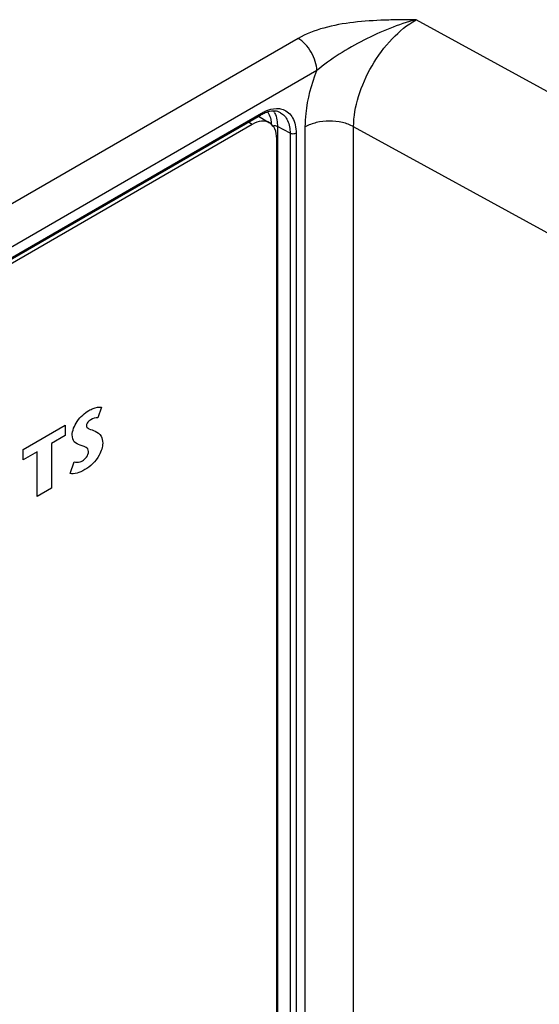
# Model space of a CAD drawing. Header units: inches. Extents: x 0 to 34, y 0 to 22.
# Tile 18 of 64: x 6.462 to 7.055, y 16.005 to 17.129. Entities that reach past the tile are written whole.
import ezdxf

# ---------------------------------------------------------------- set-up
doc = ezdxf.new("R2010")
doc.units = ezdxf.units.IN
doc.header["$LTSCALE"] = 1.87
doc.header["$MEASUREMENT"] = 0
doc.layers.get('0').update_dxf_attribs({"linetype": 'CONTINUOUS'})
doc.layers.add('02___PRT_ALL_AXES', color=7, linetype='CONTINUOUS')

msp = doc.modelspace()

# ---------------------------------------------------------------- linework, layer by layer
at = {"color": 7, "linetype": 'CONTINUOUS'}
for p, q in [((7.8853, 16.5968), (6.9144, 17.1285)), ((6.7795, 17.1072), (5.6537, 16.4573)), ((6.8009, 17.0704), (5.6751, 16.4204)), ((5.6747, 16.4064), (6.7366, 17.0195)), ((5.6757, 16.4086), (6.7377, 17.0218)), ((6.7484, 17.0147), (6.7489, 17.0113)), ((6.7545, 17.0074), (6.7561, 17.0068)), ((6.7558, 17.012), (6.7561, 17.0068)), ((6.7561, 17.0068), (6.7561, 14.3599)), ((6.7704, 16.9989), (6.7561, 17.0068)), ((6.7878, 14.3568), (6.7878, 17.0062)), ((6.843, 14.3571), (6.843, 17.0064)), ((7.8152, 16.474), (6.843, 17.0064)), ((6.7704, 16.9989), (6.7704, 14.3519)), ((6.7773, 16.9989), (6.7773, 14.3519))]:
    msp.add_line(p, q, dxfattribs=at)
at = {"color": 40, "linetype": 'CONTINUOUS'}
for p, q in [((6.5549, 16.6864), (6.5507, 16.6742)), ((6.4658, 16.6381), (6.5135, 16.6657)), ((6.5135, 16.6657), (6.5135, 16.654)), ((6.5135, 16.654), (6.4979, 16.6449)), ((6.4979, 16.6449), (6.4979, 16.5939)), ((6.4658, 16.6264), (6.4658, 16.6381)), ((6.4815, 16.6355), (6.4658, 16.6264)), ((6.4815, 16.5845), (6.4815, 16.6355)), ((6.5191, 16.6108), (6.524, 16.6241)), ((6.4979, 16.5939), (6.4815, 16.5845))]:
    msp.add_line(p, q, dxfattribs=at)
at = {"color": 7, "linetype": 'CONTINUOUS'}
for centre, radius, start, end in [((6.7334, 17.0123), 0.0218, 28.7506, 33.3359), ((6.7595, 16.98), 0.0457, 117.5529, 120.0159), ((6.7113, 17.007), 0.0379, 2.4828, 6.4804)]:
    msp.add_arc(centre, radius, start, end, dxfattribs=at)
for points, knots in [([(6.9144, 17.1285), (6.9085, 17.1285), (6.8965, 17.1284), (6.8726, 17.128), (6.8432, 17.1262), (6.8096, 17.1203), (6.7886, 17.1125), (6.7795, 17.1072)], [0, 0, 0, 0, 0.130064, 0.260097, 0.518965, 0.770482, 1, 1, 1, 1]), ([(6.9144, 17.1285), (6.9042, 17.126), (6.8838, 17.1191), (6.8545, 17.1055), (6.8265, 17.0896), (6.8087, 17.0774), (6.8009, 17.0704)], [0, 0, 0, 0, 0.247146, 0.499901, 0.753798, 1, 1, 1, 1]), ([(6.843, 17.0064), (6.843, 17.018), (6.8474, 17.0424), (6.8628, 17.0767), (6.8852, 17.1069), (6.9043, 17.1228), (6.9144, 17.1285)], [0, 0, 0, 0, 0.236797, 0.499356, 0.762262, 1, 1, 1, 1]), ([(6.8009, 17.0704), (6.8009, 17.0739), (6.7995, 17.0813), (6.7949, 17.0916), (6.7882, 17.1007), (6.7825, 17.1055), (6.7795, 17.1072)], [0, 0, 0, 0, 0.237505, 0.500548, 0.763292, 1, 1, 1, 1]), ([(6.7878, 17.0062), (6.7878, 17.0113), (6.789, 17.0332), (6.7948, 17.0547), (6.8009, 17.0704)], [0, 0, 0, 0, 0.232558, 1, 1, 1, 1]), ([(6.7377, 17.0218), (6.7391, 17.0226), (6.7444, 17.0254), (6.7505, 17.0271), (6.7549, 17.0272)], [0, 0, 0, 0, 0.274996, 1, 1, 1, 1]), ([(6.7595, 17.0224), (6.7575, 17.0235), (6.7526, 17.0248), (6.7476, 17.024), (6.745, 17.0232)], [0, 0, 0, 0, 0.449768, 1, 1, 1, 1]), ([(6.7549, 17.0272), (6.7555, 17.0272), (6.758, 17.0271), (6.7606, 17.0267), (6.7624, 17.0261)], [0, 0, 0, 0, 0.259251, 1, 1, 1, 1]), ([(6.7624, 17.0261), (6.7646, 17.0253), (6.769, 17.0227), (6.7739, 17.0164), (6.7767, 17.0082), (6.7773, 17.0021), (6.7773, 16.9989)], [0, 0, 0, 0, 0.219545, 0.449713, 0.707296, 1, 1, 1, 1]), ([(6.7377, 17.0218), (6.7377, 17.0215), (6.7376, 17.0207), (6.7371, 17.0198), (6.7366, 17.0195)], [0, 0, 0, 0, 0.294992, 1, 1, 1, 1]), ([(6.745, 17.0232), (6.7445, 17.023), (6.7422, 17.0223), (6.74, 17.0213), (6.7384, 17.0205)], [0, 0, 0, 0, 0.236375, 1, 1, 1, 1]), ([(6.7447, 17.0232), (6.7451, 17.0226), (6.7468, 17.02), (6.7479, 17.017), (6.7484, 17.0147)], [0, 0, 0, 0, 0.235394, 1, 1, 1, 1]), ([(6.7525, 17.0228), (6.753, 17.022), (6.7546, 17.0186), (6.7554, 17.0148), (6.7558, 17.012)], [0, 0, 0, 0, 0.23369, 1, 1, 1, 1]), ([(6.7595, 17.0224), (6.7612, 17.0215), (6.7644, 17.0189), (6.7693, 17.0111), (6.7704, 17.0038), (6.7704, 16.9989)], [0, 0, 0, 0, 0.218519, 0.452085, 1, 1, 1, 1]), ([(6.843, 17.0064), (6.839, 17.0086), (6.8298, 17.0119), (6.8153, 17.0133), (6.8007, 17.0117), (6.7917, 17.0084), (6.7878, 17.0062)], [0, 0, 0, 0, 0.238313, 0.501092, 0.763277, 1, 1, 1, 1]), ([(6.7773, 16.9989), (6.7762, 16.9983), (6.7738, 16.9978), (6.7714, 16.9983), (6.7704, 16.9989)], [0, 0, 0, 0, 0.498873, 1, 1, 1, 1])]:
    msp.add_open_spline(points, degree=3, knots=knots, dxfattribs=at)
msp.add_open_spline([(6.7501, 17.0072), (6.7515, 17.0077), (6.7531, 17.0078), (6.7545, 17.0074)], degree=3, dxfattribs=at)
at = {"color": 40, "linetype": 'CONTINUOUS'}
for points, knots in [([(6.5216, 16.6546), (6.5216, 16.6592), (6.5269, 16.6722), (6.536, 16.6798), (6.5406, 16.6824)], [0, 0, 0, 0, 0.462189, 1, 1, 1, 1]), ([(6.5406, 16.6824), (6.5423, 16.6834), (6.5472, 16.6857), (6.5521, 16.6868), (6.5549, 16.6864)], [0, 0, 0, 0, 0.331126, 1, 1, 1, 1]), ([(6.5427, 16.6719), (6.542, 16.6715), (6.5399, 16.6702), (6.5378, 16.6668), (6.5378, 16.6652)], [0, 0, 0, 0, 0.340176, 1, 1, 1, 1]), ([(6.5378, 16.6652), (6.5378, 16.6632), (6.5419, 16.6611), (6.5455, 16.66), (6.5477, 16.6589)], [0, 0, 0, 0, 0.372048, 1, 1, 1, 1]), ([(6.5306, 16.6431), (6.5283, 16.6441), (6.5235, 16.6455), (6.5216, 16.6514), (6.5216, 16.6546)], [0, 0, 0, 0, 0.531606, 1, 1, 1, 1]), ([(6.5477, 16.6589), (6.5504, 16.6576), (6.5551, 16.6549), (6.5564, 16.6482), (6.5564, 16.6451)], [0, 0, 0, 0, 0.577692, 1, 1, 1, 1]), ([(6.5402, 16.6356), (6.5402, 16.6368), (6.5384, 16.6415), (6.5336, 16.6418), (6.5306, 16.6431)], [0, 0, 0, 0, 0.211365, 1, 1, 1, 1]), ([(6.5564, 16.6451), (6.5564, 16.641), (6.5523, 16.6277), (6.5419, 16.6183), (6.5361, 16.615)], [0, 0, 0, 0, 0.378519, 1, 1, 1, 1]), ([(6.5333, 16.6251), (6.535, 16.626), (6.5384, 16.6288), (6.5402, 16.6337), (6.5402, 16.6356)], [0, 0, 0, 0, 0.497572, 1, 1, 1, 1]), ([(6.524, 16.6241), (6.526, 16.6235), (6.529, 16.6231), (6.5324, 16.6245), (6.5333, 16.6251)], [0, 0, 0, 0, 0.726782, 1, 1, 1, 1])]:
    msp.add_open_spline(points, degree=3, knots=knots, dxfattribs=at)
for points in [[(6.5507, 16.6742), (6.5483, 16.6744), (6.5454, 16.6735), (6.5427, 16.6719)], [(6.5361, 16.615), (6.5302, 16.6115), (6.5237, 16.6092), (6.5191, 16.6108)]]:
    msp.add_open_spline(points, degree=3, dxfattribs=at)
at = {"layer": '02___PRT_ALL_AXES', "color": 7, "linetype": 'CONTINUOUS'}
for p, q in [((6.7342, 17.0183), (6.7469, 17.0109)), ((6.7272, 17.009), (5.6698, 16.3984)), ((6.7272, 17.009), (6.7228, 17.0115)), ((6.7551, 14.3511), (6.7551, 16.9929))]:
    msp.add_line(p, q, dxfattribs=at)
for points, knots in [([(6.7469, 17.0109), (6.7443, 17.0125), (6.737, 17.0136), (6.7305, 17.0109), (6.7272, 17.009)], [0, 0, 0, 0, 0.449242, 1, 1, 1, 1]), ([(6.7551, 16.9929), (6.7551, 16.9967), (6.7542, 17.0037), (6.7496, 17.0094), (6.7469, 17.0109)], [0, 0, 0, 0, 0.55075, 1, 1, 1, 1])]:
    msp.add_open_spline(points, degree=3, knots=knots, dxfattribs=at)

doc.saveas('drawing.dxf')
